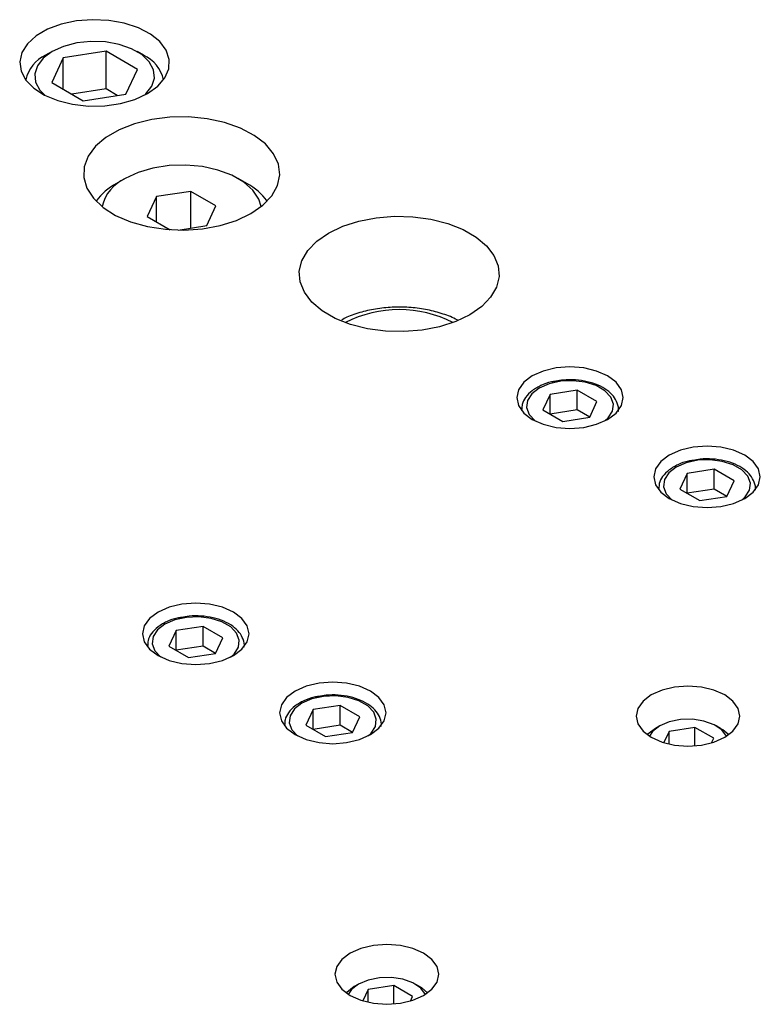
# Model space of a CAD drawing. Header units: inches. Extents: x 1694 to 2505, y -239 to -56.
# Tile 127 of 179: x 1840.95 to 1843.96, y -195.74 to -191.74. Entities that reach past the tile are written whole.
import ezdxf

# ---------------------------------------------------------------- set-up
doc = ezdxf.new("R2010")
doc.units = ezdxf.units.IN
doc.header["$LTSCALE"] = 0.5
doc.header["$MEASUREMENT"] = 0
doc.layers.add('SID-M-S', color=105, linetype='Continuous')

msp = doc.modelspace()

# ---------------------------------------------------------------- linework, layer by layer
at = {"layer": 'SID-M-S'}
for p, q in [((1841.12046, -191.76033), (1841.06498, -191.7808)), ((1841.18226, -191.74722), (1841.12046, -191.76033)), ((1841.2475, -191.74209), (1841.18226, -191.74722)), ((1841.31313, -191.74518), (1841.2475, -191.74209)), ((1841.37607, -191.75633), (1841.31313, -191.74518)), ((1841.43339, -191.77504), (1841.37607, -191.75633)), ((1841.01842, -191.80768), (1840.98296, -191.83971)), ((1841.06498, -191.7808), (1841.01842, -191.80768)), ((1841.4824, -191.80042), (1841.43339, -191.77504)), ((1841.52082, -191.8313), (1841.4824, -191.80042)), ((1840.98296, -191.83971), (1840.96025, -191.87539)), ((1841.18323, -191.83654), (1841.12965, -191.85047)), ((1841.24103, -191.83043), (1841.18323, -191.83654)), ((1841.29969, -191.83248), (1841.24103, -191.83043)), ((1841.35579, -191.84257), (1841.29969, -191.83248)), ((1841.40607, -191.86012), (1841.35579, -191.84257)), ((1841.54684, -191.86621), (1841.52082, -191.8313)), ((1840.96025, -191.87539), (1840.95136, -191.91305)), ((1841.08339, -191.87139), (1841.04715, -191.89809)), ((1841.08336, -191.8714), (1841.05684, -191.88672)), ((1841.12965, -191.85047), (1841.08339, -191.87139)), ((1841.30237, -191.87044), (1841.12838, -191.89735)), ((1841.42974, -191.94397), (1841.30237, -191.87044)), ((1841.30237, -192.02354), (1841.30237, -191.87044)), ((1841.44762, -191.8841), (1841.40607, -191.86012)), ((1841.45465, -191.88672), (1841.42813, -191.8714)), ((1841.47802, -191.91314), (1841.44762, -191.8841)), ((1841.55924, -191.90354), (1841.54684, -191.86621)), ((1840.95136, -191.91305), (1840.9567, -191.95094)), ((1841.04715, -191.89809), (1841.02304, -191.92902)), ((1841.12838, -191.89735), (1841.08175, -191.9978)), ((1841.12838, -192.02471), (1841.12838, -191.89735)), ((1841.49551, -191.94552), (1841.47802, -191.91314)), ((1841.55746, -191.94154), (1841.55924, -191.90354)), ((1840.9567, -191.95094), (1840.97603, -191.98727)), ((1841.02304, -191.92902), (1841.01244, -191.96239)), ((1841.01244, -191.96239), (1841.01599, -191.99625)), ((1841.38312, -192.04442), (1841.42974, -191.94397)), ((1841.49905, -191.97938), (1841.49551, -191.94552)), ((1841.54157, -191.97843), (1841.55746, -191.94154)), ((1840.97603, -191.98727), (1841.00844, -192.02036)), ((1841.01599, -191.99625), (1841.03347, -192.02864)), ((1841.08175, -191.9978), (1841.20913, -192.07133)), ((1841.48846, -192.01275), (1841.49905, -191.97938)), ((1841.51232, -192.01248), (1841.54157, -191.97843)), ((1841.00844, -192.02036), (1841.05241, -192.04866)), ((1841.03347, -192.02864), (1841.05291, -192.04891)), ((1841.30237, -192.02354), (1841.16354, -192.04502)), ((1841.20913, -192.07133), (1841.38312, -192.04442)), ((1841.34795, -192.04986), (1841.30237, -192.02354)), ((1841.41974, -192.06592), (1841.47106, -192.04211)), ((1841.45859, -192.04891), (1841.46435, -192.04368)), ((1841.46435, -192.04368), (1841.48846, -192.01275)), ((1841.47106, -192.04211), (1841.51232, -192.01248)), ((1841.05241, -192.04866), (1841.10589, -192.07083)), ((1841.10589, -192.07083), (1841.16637, -192.08585)), ((1841.16637, -192.08585), (1841.23104, -192.09301)), ((1841.29686, -192.09199), (1841.36075, -192.08281)), ((1841.36075, -192.08281), (1841.41974, -192.06592)), ((1841.23104, -192.09301), (1841.29686, -192.09199)), ((1841.41832, -192.16493), (1841.35558, -192.18944)), ((1841.48796, -192.14771), (1841.41832, -192.16493)), ((1841.56199, -192.13841), (1841.48796, -192.14771)), ((1841.63773, -192.13737), (1841.56199, -192.13841)), ((1841.71244, -192.14462), (1841.63773, -192.13737)), ((1841.78342, -192.15991), (1841.71244, -192.14462)), ((1841.84811, -192.18267), (1841.78342, -192.15991)), ((1841.35558, -192.18944), (1841.30201, -192.22037)), ((1841.90417, -192.21209), (1841.84811, -192.18267)), ((1841.30201, -192.22037), (1841.25955, -192.25658)), ((1841.94957, -192.2471), (1841.90417, -192.21209)), ((1841.98268, -192.28644), (1841.94957, -192.2471)), ((1841.25955, -192.25658), (1841.22972, -192.29679)), ((1842.00228, -192.32869), (1841.98268, -192.28644)), ((1841.22972, -192.29679), (1841.21362, -192.33952)), ((1841.21362, -192.33952), (1841.21182, -192.38325)), ((1841.43229, -192.36259), (1841.37949, -192.38727)), ((1841.49283, -192.34478), (1841.43229, -192.36259)), ((1841.55846, -192.33463), (1841.49283, -192.34478)), ((1841.62631, -192.33258), (1841.55846, -192.33463)), ((1841.69342, -192.33871), (1841.62631, -192.33258)), ((1841.75685, -192.35277), (1841.69342, -192.33871)), ((1841.81383, -192.37413), (1841.75685, -192.35277)), ((1842.00769, -192.37231), (1842.00228, -192.32869)), ((1841.21182, -192.38325), (1841.22438, -192.42638)), ((1841.37946, -192.38729), (1841.34409, -192.40771)), ((1841.86187, -192.40186), (1841.81383, -192.37413)), ((1841.87451, -192.40771), (1841.83915, -192.38729)), ((1841.89888, -192.43476), (1841.86187, -192.40186)), ((1841.9987, -192.41574), (1842.00769, -192.37231)), ((1841.22438, -192.42638), (1841.25086, -192.46735)), ((1841.64666, -192.43945), (1841.50724, -192.46102)), ((1841.74872, -192.49837), (1841.64666, -192.43945)), ((1841.64666, -192.58886), (1841.64666, -192.43945)), ((1841.92323, -192.47138), (1841.89888, -192.43476)), ((1841.97563, -192.45739), (1841.9987, -192.41574)), ((1841.25086, -192.46735), (1841.29029, -192.5047)), ((1841.50724, -192.46102), (1841.46988, -192.5415)), ((1841.50724, -192.56307), (1841.50724, -192.46102)), ((1841.93269, -192.50126), (1841.92323, -192.47138)), ((1841.93932, -192.49578), (1841.97563, -192.45739)), ((1841.29029, -192.5047), (1841.34125, -192.53706)), ((1841.71136, -192.57886), (1841.74872, -192.49837)), ((1841.89108, -192.5295), (1841.93932, -192.49578)), ((1841.34125, -192.53706), (1841.4019, -192.56327)), ((1841.4019, -192.56327), (1841.47004, -192.58238)), ((1841.46988, -192.5415), (1841.56313, -192.59534)), ((1841.76617, -192.57831), (1841.83266, -192.55735)), ((1841.83266, -192.55735), (1841.89108, -192.5295)), ((1842.2636, -192.58156), (1842.32909, -192.5605)), ((1842.32909, -192.5605), (1842.40017, -192.54675)), ((1842.40017, -192.54675), (1842.47442, -192.54077)), ((1842.47442, -192.54077), (1842.54931, -192.54277)), ((1842.54931, -192.54277), (1842.62229, -192.55267)), ((1842.62229, -192.55267), (1842.69087, -192.57015)), ((1841.47004, -192.58238), (1841.54322, -192.5937)), ((1841.54322, -192.5937), (1841.61879, -192.59682)), ((1841.59568, -192.59675), (1841.71136, -192.57886)), ((1841.61879, -192.59682), (1841.69401, -192.59163)), ((1841.69401, -192.59163), (1841.76617, -192.57831)), ((1842.20592, -192.60921), (1842.2636, -192.58156)), ((1842.69087, -192.57015), (1842.75272, -192.59461)), ((1842.75272, -192.59461), (1842.80573, -192.62521)), ((1842.12155, -192.68031), (1842.15803, -192.6425)), ((1842.15803, -192.6425), (1842.20592, -192.60921)), ((1842.80573, -192.62521), (1842.84809, -192.66092)), ((1842.09773, -192.72135), (1842.12155, -192.68031)), ((1842.84809, -192.66092), (1842.87838, -192.70051)), ((1842.08737, -192.76421), (1842.09773, -192.72135)), ((1842.87838, -192.70051), (1842.89554, -192.74264)), ((1842.09083, -192.80744), (1842.08737, -192.76421)), ((1842.89554, -192.74264), (1842.899, -192.78587)), ((1842.108, -192.84957), (1842.09083, -192.80744)), ((1842.899, -192.78587), (1842.88864, -192.82873)), ((1842.88864, -192.82873), (1842.86482, -192.86977)), ((1842.13828, -192.88916), (1842.108, -192.84957)), ((1842.86482, -192.86977), (1842.82834, -192.90758)), ((1842.18064, -192.92486), (1842.13828, -192.88916)), ((1842.23365, -192.95547), (1842.18064, -192.92486)), ((1842.82834, -192.90758), (1842.78045, -192.94087)), ((1842.2955, -192.97992), (1842.23365, -192.95547)), ((1842.78045, -192.94087), (1842.72277, -192.96852)), ((1842.36408, -192.9974), (1842.2955, -192.97992)), ((1842.43706, -193.00731), (1842.36408, -192.9974)), ((1842.51195, -193.00931), (1842.43706, -193.00731)), ((1842.5862, -193.00333), (1842.51195, -193.00931)), ((1842.65728, -192.98958), (1842.5862, -193.00333)), ((1842.72277, -192.96852), (1842.65728, -192.98958)), ((1843.13103, -193.15692), (1843.0788, -193.1694)), ((1843.18707, -193.15266), (1843.13103, -193.15692)), ((1843.24311, -193.15692), (1843.18707, -193.15266)), ((1843.29534, -193.1694), (1843.24311, -193.15692)), ((1843.03396, -193.18927), (1842.99954, -193.21516)), ((1843.0788, -193.1694), (1843.03396, -193.18927)), ((1843.34018, -193.18927), (1843.29534, -193.1694)), ((1843.37459, -193.21516), (1843.34018, -193.18927)), ((1842.97791, -193.24531), (1842.97053, -193.27766)), ((1842.99954, -193.21516), (1842.97791, -193.24531)), ((1843.06179, -193.23845), (1843.03157, -193.26176)), ((1843.10216, -193.22101), (1843.06179, -193.23845)), ((1843.14941, -193.21083), (1843.10216, -193.22101)), ((1843.21648, -193.2474), (1843.10671, -193.26438)), ((1843.19971, -193.20876), (1843.14941, -193.21083)), ((1843.24898, -193.21495), (1843.19971, -193.20876)), ((1843.29685, -193.29379), (1843.21648, -193.2474)), ((1843.21648, -193.32777), (1843.21648, -193.2474)), ((1843.29324, -193.2289), (1843.24898, -193.21495)), ((1843.3289, -193.24948), (1843.29324, -193.2289)), ((1843.39623, -193.24531), (1843.37459, -193.21516)), ((1843.4036, -193.27766), (1843.39623, -193.24531)), ((1842.97053, -193.27766), (1842.97791, -193.31001)), ((1843.03157, -193.26176), (1843.01395, -193.28903)), ((1843.10671, -193.26438), (1843.07729, -193.32775)), ((1843.10671, -193.34473), (1843.10671, -193.26438)), ((1843.35306, -193.27503), (1843.3289, -193.24948)), ((1843.36378, -193.30348), (1843.35306, -193.27503)), ((1843.39623, -193.31001), (1843.4036, -193.27766)), ((1842.97791, -193.31001), (1842.99954, -193.34016)), ((1842.99022, -193.32685), (1842.99022, -193.32974)), ((1842.99025, -193.32488), (1842.99029, -193.32982)), ((1843.01395, -193.28903), (1843.01036, -193.31807)), ((1843.01036, -193.31807), (1843.02107, -193.34651)), ((1843.07729, -193.32775), (1843.15765, -193.37415)), ((1843.26743, -193.35717), (1843.29685, -193.29379)), ((1843.36019, -193.33251), (1843.36378, -193.30348)), ((1843.37459, -193.34016), (1843.39623, -193.31001)), ((1843.38376, -193.33145), (1843.38392, -193.32685)), ((1843.38392, -193.32974), (1843.38392, -193.32685)), ((1842.99954, -193.34016), (1843.03396, -193.36605)), ((1843.02107, -193.34651), (1843.04524, -193.37206)), ((1843.03396, -193.36605), (1843.0788, -193.38592)), ((1843.21648, -193.32777), (1843.10672, -193.34474)), ((1843.15765, -193.37415), (1843.26743, -193.35717)), ((1843.26742, -193.35717), (1843.21648, -193.32777)), ((1843.29534, -193.38592), (1843.34018, -193.36605)), ((1843.3287, -193.37222), (1843.34256, -193.35979)), ((1843.34018, -193.36605), (1843.37459, -193.34016)), ((1843.34256, -193.35979), (1843.36019, -193.33251)), ((1843.04524, -193.37206), (1843.04544, -193.37222)), ((1843.0788, -193.38592), (1843.13103, -193.3984)), ((1843.13103, -193.3984), (1843.18707, -193.40266)), ((1843.18707, -193.40266), (1843.24311, -193.3984)), ((1843.24311, -193.3984), (1843.29534, -193.38592)), ((1843.6878, -193.47834), (1843.63558, -193.49083)), ((1843.74385, -193.47408), (1843.6878, -193.47834)), ((1843.79989, -193.47834), (1843.74385, -193.47408)), ((1843.85211, -193.49083), (1843.79989, -193.47834)), ((1843.59073, -193.51069), (1843.55632, -193.53658)), ((1843.63558, -193.49083), (1843.59073, -193.51069)), ((1843.89696, -193.51069), (1843.85211, -193.49083)), ((1843.93137, -193.53658), (1843.89696, -193.51069)), ((1843.53469, -193.56673), (1843.52731, -193.59908)), ((1843.55632, -193.53658), (1843.53469, -193.56673)), ((1843.61857, -193.55987), (1843.58835, -193.58318)), ((1843.65894, -193.54243), (1843.61857, -193.55987)), ((1843.70619, -193.53225), (1843.65894, -193.54243)), ((1843.75648, -193.53018), (1843.70619, -193.53225)), ((1843.80576, -193.53637), (1843.75648, -193.53018)), ((1843.85002, -193.55032), (1843.80576, -193.53637)), ((1843.88567, -193.5709), (1843.85002, -193.55032)), ((1843.953, -193.56673), (1843.93137, -193.53658)), ((1843.96038, -193.59908), (1843.953, -193.56673)), ((1843.52731, -193.59908), (1843.53469, -193.63143)), ((1843.58835, -193.58318), (1843.57073, -193.61045)), ((1843.66348, -193.5858), (1843.63407, -193.64917)), ((1843.77326, -193.56882), (1843.66348, -193.5858)), ((1843.66348, -193.66615), (1843.66348, -193.5858)), ((1843.85363, -193.61521), (1843.77326, -193.56882)), ((1843.77326, -193.64919), (1843.77326, -193.56882)), ((1843.90984, -193.59645), (1843.88567, -193.5709)), ((1843.92056, -193.6249), (1843.90984, -193.59645)), ((1843.953, -193.63143), (1843.96038, -193.59908)), ((1843.53469, -193.63143), (1843.55632, -193.66158)), ((1843.54703, -193.6463), (1843.54706, -193.65124)), ((1843.57073, -193.61045), (1843.56713, -193.63949)), ((1843.56713, -193.63949), (1843.57785, -193.66793)), ((1843.82421, -193.67859), (1843.85363, -193.61521)), ((1843.91696, -193.65393), (1843.92056, -193.6249)), ((1843.93137, -193.66158), (1843.953, -193.63143)), ((1843.547, -193.64827), (1843.547, -193.65116)), ((1843.55632, -193.66158), (1843.59073, -193.68747)), ((1843.57785, -193.66793), (1843.60202, -193.69348)), ((1843.59073, -193.68747), (1843.63558, -193.70734)), ((1843.63407, -193.64917), (1843.71443, -193.69557)), ((1843.77326, -193.64919), (1843.6635, -193.66617)), ((1843.71443, -193.69557), (1843.82421, -193.67859)), ((1843.82419, -193.67859), (1843.77326, -193.64919)), ((1843.85211, -193.70734), (1843.89696, -193.68747)), ((1843.88547, -193.69364), (1843.89934, -193.68121)), ((1843.89696, -193.68747), (1843.93137, -193.66158)), ((1843.89934, -193.68121), (1843.91696, -193.65393)), ((1843.94053, -193.65287), (1843.9407, -193.64827)), ((1843.9407, -193.65116), (1843.9407, -193.64827)), ((1843.60202, -193.69348), (1843.60222, -193.69364)), ((1843.63558, -193.70734), (1843.6878, -193.71982)), ((1843.6878, -193.71982), (1843.74385, -193.72408)), ((1843.74385, -193.72408), (1843.79989, -193.71982)), ((1843.79989, -193.71982), (1843.85211, -193.70734)), ((1841.61075, -194.1162), (1841.55852, -194.12868)), ((1841.66679, -194.11194), (1841.61075, -194.1162)), ((1841.72283, -194.1162), (1841.66679, -194.11194)), ((1841.77506, -194.12868), (1841.72283, -194.1162)), ((1841.51368, -194.14855), (1841.47926, -194.17444)), ((1841.55852, -194.12868), (1841.51368, -194.14855)), ((1841.8199, -194.14855), (1841.77506, -194.12868)), ((1841.85431, -194.17444), (1841.8199, -194.14855)), ((1841.45763, -194.20459), (1841.45025, -194.23694)), ((1841.47926, -194.17444), (1841.45763, -194.20459)), ((1841.54151, -194.19773), (1841.5113, -194.22104)), ((1841.58188, -194.18029), (1841.54151, -194.19773)), ((1841.62913, -194.17011), (1841.58188, -194.18029)), ((1841.6962, -194.20668), (1841.58643, -194.22366)), ((1841.67943, -194.16804), (1841.62913, -194.17011)), ((1841.7287, -194.17422), (1841.67943, -194.16804)), ((1841.77657, -194.25307), (1841.6962, -194.20668)), ((1841.6962, -194.28705), (1841.6962, -194.20668)), ((1841.77296, -194.18818), (1841.7287, -194.17422)), ((1841.80862, -194.20876), (1841.77296, -194.18818)), ((1841.87595, -194.20459), (1841.85431, -194.17444)), ((1841.88332, -194.23694), (1841.87595, -194.20459)), ((1841.45025, -194.23694), (1841.45763, -194.26929)), ((1841.5113, -194.22104), (1841.49367, -194.24831)), ((1841.58643, -194.22366), (1841.55701, -194.28703)), ((1841.58643, -194.30401), (1841.58643, -194.22366)), ((1841.83278, -194.23431), (1841.80862, -194.20876)), ((1841.8435, -194.26276), (1841.83278, -194.23431)), ((1841.87595, -194.26929), (1841.88332, -194.23694)), ((1841.45763, -194.26929), (1841.47926, -194.29944)), ((1841.46994, -194.28613), (1841.46994, -194.28902)), ((1841.46997, -194.28416), (1841.47001, -194.2891)), ((1841.49367, -194.24831), (1841.49008, -194.27735)), ((1841.49008, -194.27735), (1841.50079, -194.30579)), ((1841.55701, -194.28703), (1841.63737, -194.33343)), ((1841.6962, -194.28705), (1841.58644, -194.30402)), ((1841.74714, -194.31645), (1841.6962, -194.28705)), ((1841.74715, -194.31644), (1841.77657, -194.25307)), ((1841.83991, -194.29179), (1841.8435, -194.26276)), ((1841.85431, -194.29944), (1841.87595, -194.26929)), ((1841.86348, -194.29073), (1841.86364, -194.28613)), ((1841.86364, -194.28902), (1841.86364, -194.28613)), ((1841.47926, -194.29944), (1841.51368, -194.32533)), ((1841.50079, -194.30579), (1841.52496, -194.33134)), ((1841.51368, -194.32533), (1841.55852, -194.3452)), ((1841.63737, -194.33343), (1841.74715, -194.31644)), ((1841.77506, -194.3452), (1841.8199, -194.32533)), ((1841.80842, -194.3315), (1841.82228, -194.31907)), ((1841.8199, -194.32533), (1841.85431, -194.29944)), ((1841.82228, -194.31907), (1841.83991, -194.29179)), ((1841.52496, -194.33134), (1841.52516, -194.3315)), ((1841.55852, -194.3452), (1841.61075, -194.35768)), ((1841.61075, -194.35768), (1841.66679, -194.36194)), ((1841.66679, -194.36194), (1841.72283, -194.35768)), ((1841.72283, -194.35768), (1841.77506, -194.3452)), ((1842.16752, -194.43762), (1842.1153, -194.4501)), ((1842.22357, -194.43336), (1842.16752, -194.43762)), ((1842.27961, -194.43762), (1842.22357, -194.43336)), ((1842.33183, -194.4501), (1842.27961, -194.43762)), ((1842.07045, -194.46997), (1842.03604, -194.49586)), ((1842.1153, -194.4501), (1842.07045, -194.46997)), ((1842.37668, -194.46997), (1842.33183, -194.4501)), ((1842.41109, -194.49586), (1842.37668, -194.46997)), ((1843.5174, -194.48523), (1843.48387, -194.51046)), ((1843.5611, -194.46587), (1843.5174, -194.48523)), ((1843.61199, -194.4537), (1843.5611, -194.46587)), ((1843.6666, -194.44955), (1843.61199, -194.4537)), ((1843.72121, -194.4537), (1843.6666, -194.44955)), ((1843.7721, -194.46587), (1843.72121, -194.4537)), ((1843.8158, -194.48523), (1843.7721, -194.46587)), ((1843.84933, -194.51046), (1843.8158, -194.48523)), ((1842.01441, -194.52601), (1842.00703, -194.55836)), ((1842.03604, -194.49586), (1842.01441, -194.52601)), ((1842.09829, -194.51915), (1842.06807, -194.54246)), ((1842.13866, -194.50171), (1842.09829, -194.51915)), ((1842.18591, -194.49153), (1842.13866, -194.50171)), ((1842.23621, -194.48946), (1842.18591, -194.49153)), ((1842.28548, -194.49565), (1842.23621, -194.48946)), ((1842.32974, -194.5096), (1842.28548, -194.49565)), ((1842.36539, -194.53018), (1842.32974, -194.5096)), ((1842.43272, -194.52601), (1842.41109, -194.49586)), ((1842.4401, -194.55836), (1842.43272, -194.52601)), ((1843.48387, -194.51046), (1843.46279, -194.53983)), ((1843.87041, -194.53983), (1843.84933, -194.51046)), ((1842.00703, -194.55836), (1842.01441, -194.59071)), ((1842.06807, -194.54246), (1842.05045, -194.56973)), ((1842.1432, -194.54508), (1842.11379, -194.60845)), ((1842.25298, -194.5281), (1842.1432, -194.54508)), ((1842.1432, -194.62543), (1842.1432, -194.54508)), ((1842.33335, -194.57449), (1842.25298, -194.5281)), ((1842.25298, -194.60847), (1842.25298, -194.5281)), ((1842.38956, -194.55573), (1842.36539, -194.53018)), ((1842.40028, -194.58418), (1842.38956, -194.55573)), ((1842.43272, -194.59071), (1842.4401, -194.55836)), ((1843.46279, -194.53983), (1843.4556, -194.57136)), ((1843.8776, -194.57136), (1843.87041, -194.53983)), ((1842.01441, -194.59071), (1842.03604, -194.62086)), ((1842.02672, -194.60755), (1842.02672, -194.61044)), ((1842.02675, -194.60558), (1842.02678, -194.61052)), ((1842.05045, -194.56973), (1842.04685, -194.59877)), ((1842.04685, -194.59877), (1842.05757, -194.62721)), ((1842.30393, -194.63787), (1842.33335, -194.57449)), ((1842.39668, -194.61321), (1842.40028, -194.58418)), ((1842.41109, -194.62086), (1842.43272, -194.59071)), ((1842.42026, -194.61215), (1842.42042, -194.60755)), ((1842.42042, -194.61044), (1842.42042, -194.60755)), ((1843.4556, -194.57136), (1843.46279, -194.60289)), ((1843.46279, -194.60289), (1843.48387, -194.63226)), ((1843.59067, -194.59457), (1843.55169, -194.61118)), ((1843.63639, -194.58534), (1843.59067, -194.59457)), ((1843.68479, -194.58429), (1843.63639, -194.58534)), ((1843.73158, -194.59153), (1843.68479, -194.58429)), ((1843.77259, -194.6064), (1843.73158, -194.59153)), ((1843.80419, -194.6276), (1843.77259, -194.6064)), ((1843.84933, -194.63226), (1843.87041, -194.60289)), ((1843.87041, -194.60289), (1843.8776, -194.57136)), ((1842.03604, -194.62086), (1842.07045, -194.64675)), ((1842.05757, -194.62721), (1842.08174, -194.65276)), ((1842.07045, -194.64675), (1842.1153, -194.66662)), ((1842.11379, -194.60845), (1842.19415, -194.65485)), ((1842.25298, -194.60847), (1842.14322, -194.62544)), ((1842.19415, -194.65485), (1842.30393, -194.63787)), ((1842.30391, -194.63787), (1842.25298, -194.60847)), ((1842.33183, -194.66662), (1842.37668, -194.64675)), ((1842.36519, -194.65292), (1842.37906, -194.64049)), ((1842.37668, -194.64675), (1842.41109, -194.62086)), ((1842.37906, -194.64049), (1842.39668, -194.61321)), ((1843.48387, -194.63226), (1843.5174, -194.65749)), ((1843.50316, -194.64487), (1843.50117, -194.64697)), ((1843.53402, -194.62139), (1843.50316, -194.64487)), ((1843.52293, -194.63368), (1843.5098, -194.65287)), ((1843.55169, -194.61118), (1843.52293, -194.63368)), ((1843.55167, -194.61119), (1843.53399, -194.6214)), ((1843.59005, -194.63332), (1843.56872, -194.67927)), ((1843.69462, -194.61715), (1843.59005, -194.63332)), ((1843.59005, -194.68487), (1843.59005, -194.63332)), ((1843.77116, -194.66134), (1843.69462, -194.61715)), ((1843.69462, -194.69209), (1843.69462, -194.61715)), ((1843.7992, -194.6214), (1843.78152, -194.61119)), ((1843.80792, -194.62679), (1843.7992, -194.6214)), ((1843.82339, -194.65287), (1843.80419, -194.6276)), ((1843.83202, -194.64697), (1843.80792, -194.62679)), ((1843.8158, -194.65749), (1843.84933, -194.63226)), ((1842.08174, -194.65276), (1842.08194, -194.65292)), ((1842.1153, -194.66662), (1842.16752, -194.6791)), ((1842.16752, -194.6791), (1842.22357, -194.68336)), ((1842.22357, -194.68336), (1842.27961, -194.6791)), ((1842.27961, -194.6791), (1842.33183, -194.66662)), ((1843.5174, -194.65749), (1843.5611, -194.67685)), ((1843.5611, -194.67685), (1843.61199, -194.68902)), ((1843.72121, -194.68902), (1843.7721, -194.67685)), ((1843.76258, -194.67984), (1843.77116, -194.66134)), ((1843.7721, -194.67685), (1843.8158, -194.65749)), ((1843.61199, -194.68902), (1843.6666, -194.69317)), ((1843.6666, -194.69317), (1843.72121, -194.68902)), ((1842.3378, -195.51496), (1842.2941, -195.53431)), ((1842.38869, -195.50279), (1842.3378, -195.51496)), ((1842.4433, -195.49864), (1842.38869, -195.50279)), ((1842.49791, -195.50279), (1842.4433, -195.49864)), ((1842.5488, -195.51496), (1842.49791, -195.50279)), ((1842.5925, -195.53431), (1842.5488, -195.51496)), ((1842.26057, -195.55954), (1842.23949, -195.58892)), ((1842.2941, -195.53431), (1842.26057, -195.55954)), ((1842.62603, -195.55954), (1842.5925, -195.53431)), ((1842.64711, -195.58892), (1842.62603, -195.55954)), ((1842.23949, -195.58892), (1842.2323, -195.62044)), ((1842.6543, -195.62044), (1842.64711, -195.58892)), ((1842.2323, -195.62044), (1842.23949, -195.65197)), ((1842.36737, -195.64366), (1842.3284, -195.66026)), ((1842.41309, -195.63442), (1842.36737, -195.64366)), ((1842.4615, -195.63337), (1842.41309, -195.63442)), ((1842.50829, -195.64061), (1842.4615, -195.63337)), ((1842.5493, -195.65549), (1842.50829, -195.64061)), ((1842.64711, -195.65197), (1842.6543, -195.62044)), ((1842.23949, -195.65197), (1842.26057, -195.68135)), ((1842.26057, -195.68135), (1842.2941, -195.70657)), ((1842.31072, -195.67047), (1842.27987, -195.69396)), ((1842.29963, -195.68276), (1842.28651, -195.70195)), ((1842.3284, -195.66026), (1842.29963, -195.68276)), ((1842.32838, -195.66027), (1842.3107, -195.67048)), ((1842.36676, -195.6824), (1842.34543, -195.72835)), ((1842.47132, -195.66623), (1842.36676, -195.6824)), ((1842.36676, -195.73395), (1842.36676, -195.6824)), ((1842.54787, -195.71042), (1842.47132, -195.66623)), ((1842.47132, -195.74117), (1842.47132, -195.66623)), ((1842.5809, -195.67668), (1842.5493, -195.65549)), ((1842.57591, -195.67048), (1842.55823, -195.66027)), ((1842.58462, -195.67587), (1842.57591, -195.67048)), ((1842.6001, -195.70195), (1842.5809, -195.67668)), ((1842.60873, -195.69606), (1842.58462, -195.67587)), ((1842.5925, -195.70657), (1842.62603, -195.68135)), ((1842.62603, -195.68135), (1842.64711, -195.65197)), ((1842.27987, -195.69396), (1842.27788, -195.69606)), ((1842.2941, -195.70657), (1842.3378, -195.72593)), ((1842.3378, -195.72593), (1842.38869, -195.7381)), ((1842.49791, -195.7381), (1842.5488, -195.72593)), ((1842.53928, -195.72892), (1842.54787, -195.71042)), ((1842.5488, -195.72593), (1842.5925, -195.70657)), ((1842.38869, -195.7381), (1842.4433, -195.74225)), ((1842.4433, -195.74225), (1842.49791, -195.7381))]:
    msp.add_line(p, q, dxfattribs=at)
for centre, radius, start, end in [((1841.11625, -192.01788), 0.144, 114.35368, 167.52336), ((1841.39526, -192.01788), 0.14398, 12.47585, 65.63526), ((1841.45795, -192.6215), 0.24221, 118.02697, 144.08532), ((1841.4505, -192.54097), 0.16931, 114.79788, 166.43674), ((1841.76067, -192.62148), 0.24219, 35.91439, 61.96331), ((1842.49319, -193.39991), 0.47986, 62.90265, 117.09735)]:
    msp.add_arc(centre, radius, start, end, dxfattribs=at)
for points, knots in [([(1842.73164, -192.96375), (1842.7306, -192.96311), (1842.71302, -192.95216), (1842.67166, -192.93711), (1842.60899, -192.91966), (1842.54171, -192.91047), (1842.47319, -192.90884), (1842.40509, -192.91489), (1842.34015, -192.92902), (1842.29068, -192.94495), (1842.26625, -192.95855), (1842.2593, -192.96241)], [0, 0, 0, 0, 0.0083497, 0.1423599, 0.2765685, 0.4102913, 0.5437101, 0.6772557, 0.8113097, 0.9463841, 1, 1, 1, 1]), ([(1843.38352, -193.3324), (1843.38362, -193.33204), (1843.38632, -193.32139), (1843.38045, -193.29957), (1843.36504, -193.27085), (1843.33805, -193.24591), (1843.30193, -193.22572), (1843.25794, -193.21144), (1843.20946, -193.20457), (1843.16528, -193.20415), (1843.13959, -193.20907), (1843.12967, -193.21097)], [0, 0, 0, 0, 0.0044009, 0.1295137, 0.2526128, 0.3795604, 0.512071, 0.646756, 0.7812039, 0.9154424, 1, 1, 1, 1]), ([(1843.05195, -193.23748), (1843.04572, -193.24138), (1843.0276, -193.25272), (1843.00641, -193.27504), (1842.99195, -193.30133), (1842.99188, -193.31811), (1842.99185, -193.32468)], [0, 0, 0, 0, 0.176727, 0.5132924, 0.8093523, 1, 1, 1, 1]), ([(1843.12967, -193.21097), (1843.1237, -193.21184), (1843.10158, -193.21505), (1843.07547, -193.22495), (1843.05744, -193.23455), (1843.05195, -193.23748)], [0, 0, 0, 0, 0.2043943, 0.7576381, 1, 1, 1, 1]), ([(1843.9403, -193.65382), (1843.94039, -193.65346), (1843.9431, -193.64281), (1843.93723, -193.62099), (1843.92182, -193.59227), (1843.89483, -193.56733), (1843.85871, -193.54714), (1843.81472, -193.53286), (1843.76624, -193.52599), (1843.72206, -193.52557), (1843.69637, -193.53049), (1843.68644, -193.53239)], [0, 0, 0, 0, 0.0044009, 0.1295137, 0.2526128, 0.3795604, 0.512071, 0.646756, 0.7812039, 0.9154424, 1, 1, 1, 1]), ([(1843.60873, -193.5589), (1843.60249, -193.5628), (1843.58438, -193.57414), (1843.56319, -193.59646), (1843.54873, -193.62275), (1843.54866, -193.63953), (1843.54863, -193.6461)], [0, 0, 0, 0, 0.176727, 0.5132924, 0.8093523, 1, 1, 1, 1]), ([(1843.68644, -193.53239), (1843.68047, -193.53326), (1843.65835, -193.53647), (1843.63225, -193.54637), (1843.61422, -193.55597), (1843.60873, -193.5589)], [0, 0, 0, 0, 0.2043943, 0.7576381, 1, 1, 1, 1]), ([(1841.86324, -194.29168), (1841.86334, -194.29132), (1841.86604, -194.28067), (1841.86017, -194.25885), (1841.84476, -194.23012), (1841.81777, -194.20519), (1841.78165, -194.185), (1841.73766, -194.17072), (1841.68918, -194.16385), (1841.645, -194.16343), (1841.61931, -194.16835), (1841.60939, -194.17025)], [0, 0, 0, 0, 0.0044009, 0.1295137, 0.2526128, 0.3795604, 0.512071, 0.646756, 0.7812039, 0.9154424, 1, 1, 1, 1]), ([(1841.53167, -194.19676), (1841.52544, -194.20066), (1841.50732, -194.212), (1841.48613, -194.23432), (1841.47167, -194.26061), (1841.4716, -194.27739), (1841.47158, -194.28396)], [0, 0, 0, 0, 0.176727, 0.5132924, 0.8093523, 1, 1, 1, 1]), ([(1841.60939, -194.17025), (1841.60342, -194.17112), (1841.5813, -194.17433), (1841.55519, -194.18423), (1841.53716, -194.19383), (1841.53167, -194.19676)], [0, 0, 0, 0, 0.2043943, 0.7576381, 1, 1, 1, 1]), ([(1842.42002, -194.6131), (1842.42011, -194.61274), (1842.42282, -194.60209), (1842.41695, -194.58027), (1842.40154, -194.55155), (1842.37455, -194.52661), (1842.33843, -194.50642), (1842.29444, -194.49214), (1842.24596, -194.48527), (1842.20178, -194.48485), (1842.17609, -194.48977), (1842.16616, -194.49167)], [0, 0, 0, 0, 0.0044009, 0.1295137, 0.2526128, 0.3795604, 0.512071, 0.646756, 0.7812039, 0.9154424, 1, 1, 1, 1]), ([(1842.08845, -194.51818), (1842.08221, -194.52208), (1842.0641, -194.53342), (1842.04291, -194.55574), (1842.02845, -194.58203), (1842.02838, -194.59881), (1842.02835, -194.60538)], [0, 0, 0, 0, 0.176727, 0.5132924, 0.8093523, 1, 1, 1, 1]), ([(1842.16616, -194.49167), (1842.1602, -194.49254), (1842.13807, -194.49575), (1842.11197, -194.50565), (1842.09394, -194.51525), (1842.08845, -194.51818)], [0, 0, 0, 0, 0.2043943, 0.7576381, 1, 1, 1, 1])]:
    msp.add_open_spline(points, degree=3, knots=knots, dxfattribs=at)

doc.saveas('drawing.dxf')
